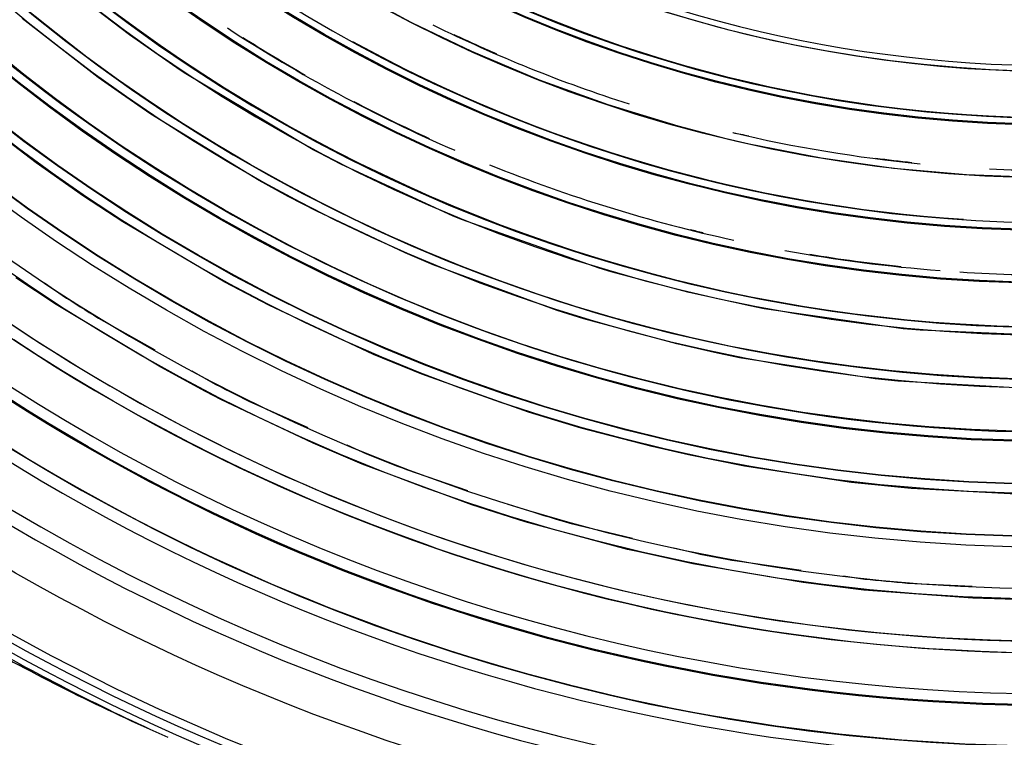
# Model space of a CAD drawing. Header units: millimetres. Extents: x -1049 to -568, y -149 to 570.
# Tile 22 of 44: x -853 to -791, y -59 to -14. Entities that reach past the tile are written whole.
import ezdxf

# ---------------------------------------------------------------- set-up
doc = ezdxf.new("R2010")
doc.units = ezdxf.units.MM

# ---------------------------------------------------------------- blocks, each defined once
blk = doc.blocks.new('Stufenlinse__6', base_point=(-924.479, -70.984))
at = {"color": 1, "linetype": 'Continuous'}
for p, q in [((-846.222, -14.837), (-850.76, -11.337)), ((-828.713, -13.891), (-832.772, -11.662)), ((-848.186, -17.54), (-853, -13.821)), ((-828.301, -14.102), (-828.713, -13.891)), ((-824.545, -15.908), (-828.301, -14.102)), ((-843.003, -17.081), (-846.222, -14.837)), ((-820.279, -17.707), (-824.545, -15.908)), ((-842.744, -17.254), (-843.003, -17.081)), ((-834.59, -22.123), (-842.744, -17.254)), ((-846.719, -18.587), (-848.186, -17.54)), ((-815.925, -19.284), (-820.279, -17.707)), ((-844.859, -19.859), (-846.719, -18.587)), ((-811.496, -20.636), (-815.925, -19.284)), ((-838, -24.065), (-844.859, -19.859)), ((-852.114, -22.946), (-855.295, -20.545)), ((-808.47, -21.418), (-811.496, -20.636)), ((-807.004, -21.757), (-808.47, -21.418)), ((-802.46, -22.646), (-807.004, -21.757)), ((-834.178, -22.342), (-834.59, -22.123)), ((-832.851, -23.031), (-834.178, -22.342)), ((-849.114, -25.05), (-852.114, -22.946)), ((-825.725, -26.317), (-832.851, -23.031)), ((-797.875, -23.299), (-802.46, -22.646)), ((-793.264, -23.716), (-797.875, -23.299)), ((-836.165, -25.07), (-838, -24.065)), ((-788.637, -23.895), (-793.264, -23.716)), ((-846.625, -26.686), (-849.114, -25.05)), ((-834.368, -26.008), (-836.165, -25.07)), ((-828.78, -28.648), (-834.368, -26.008)), ((-840.179, -30.496), (-846.625, -26.686)), ((-825.148, -26.553), (-825.725, -26.317)), ((-816.49, -29.62), (-825.148, -26.553)), ((-827.003, -29.403), (-828.78, -28.648)), ((-819.15, -32.289), (-827.003, -29.403)), ((-815.744, -29.844), (-816.49, -29.62)), ((-810.81, -31.163), (-815.744, -29.844)), ((-850.856, -31.911), (-853.4, -30.217)), ((-837.401, -31.962), (-840.179, -30.496)), ((-851.6, -30.539), (-850.476, -31.323)), ((-806.977, -32.004), (-810.81, -31.163)), ((-844.239, -35.888), (-850.856, -31.911)), ((-830.766, -35.069), (-837.401, -31.962)), ((-817.46, -32.818), (-819.15, -32.289)), ((-806.059, -32.182), (-806.977, -32.004)), ((-797.275, -33.443), (-806.059, -32.182)), ((-848.177, -32.773), (-844.62, -34.79)), ((-811.59, -34.411), (-817.46, -32.818)), ((-796.189, -33.544), (-797.275, -33.443)), ((-787.479, -33.924), (-796.189, -33.544)), ((-851.983, -35.158), (-853.537, -34.15)), ((-809.204, -34.954), (-811.59, -34.411)), ((-850.413, -36.142), (-851.983, -35.158)), ((-827.712, -36.323), (-830.766, -35.069)), ((-807.628, -35.281), (-809.204, -34.954)), ((-799.043, -36.615), (-807.628, -35.281)), ((-841.407, -37.415), (-844.239, -35.888)), ((-842.277, -36.119), (-841.084, -36.795)), ((-848.829, -37.101), (-850.413, -36.142)), ((-820.961, -38.726), (-827.712, -36.323)), ((-797.602, -36.767), (-799.043, -36.615)), ((-847.24, -38.029), (-848.829, -37.101)), ((-788.767, -37.257), (-797.602, -36.767)), ((-840.435, -37.916), (-841.407, -37.415)), ((-834.595, -40.691), (-840.435, -37.916)), ((-845.641, -38.932), (-847.24, -38.029)), ((-838.659, -38.023), (-834.93, -39.698)), ((-844.027, -39.81), (-845.641, -38.932)), ((-817.647, -39.728), (-820.961, -38.726)), ((-842.401, -40.663), (-844.027, -39.81)), ((-813.15, -40.909), (-817.647, -39.728)), ((-840.769, -41.488), (-842.401, -40.663)), ((-831.485, -42.011), (-834.595, -40.691)), ((-832.472, -40.801), (-831.221, -41.363)), ((-810.853, -41.434), (-813.15, -40.909)), ((-839.135, -42.282), (-840.769, -41.488)), ((-807.301, -42.146), (-810.853, -41.434)), ((-837.489, -43.052), (-839.135, -42.282)), ((-824.548, -44.583), (-831.485, -42.011)), ((-828.692, -42.359), (-824.822, -43.676)), ((-800.534, -43.169), (-807.301, -42.146)), ((-835.832, -43.797), (-837.489, -43.052)), ((-796.769, -43.554), (-800.534, -43.169)), ((-790.096, -43.916), (-796.769, -43.554)), ((-834.209, -44.497), (-835.832, -43.797)), ((-832.506, -45.202), (-834.209, -44.497)), ((-821.176, -45.656), (-824.548, -44.583)), ((-822.272, -44.545), (-820.965, -44.956)), ((-830.839, -45.863), (-832.506, -45.202)), ((-829.161, -46.498), (-830.839, -45.863)), ((-814.71, -47.407), (-821.176, -45.656)), ((-818.363, -45.742), (-814.386, -46.691)), ((-827.475, -47.109), (-829.161, -46.498)), ((-826.742, -47.365), (-827.475, -47.109)), ((-811.765, -47.317), (-810.432, -47.636)), ((-825.794, -47.689), (-826.742, -47.365)), ((-824.116, -48.241), (-825.794, -47.689)), ((-814.185, -47.531), (-814.71, -47.407)), ((-810.571, -48.321), (-814.185, -47.531)), ((-822.43, -48.767), (-824.116, -48.241)), ((-803.594, -49.511), (-810.571, -48.321)), ((-807.762, -48.143), (-803.714, -48.716)), ((-820.737, -49.27), (-822.43, -48.767)), ((-801.046, -49.093), (-799.689, -49.286)), ((-819.101, -49.729), (-820.737, -49.27)), ((-817.36, -50.191), (-819.101, -49.729)), ((-799.763, -49.981), (-803.594, -49.511)), ((-796.983, -49.54), (-792.898, -49.732)), ((-815.888, -50.559), (-817.36, -50.191)), ((-792.866, -50.505), (-799.763, -49.981)), ((-813.986, -51.007), (-815.888, -50.559)), ((-812.291, -51.378), (-813.986, -51.007)), ((-788.846, -50.622), (-792.866, -50.505)), ((-810.605, -51.721), (-812.291, -51.378)), ((-808.934, -52.037), (-810.605, -51.721)), ((-807.259, -52.33), (-808.934, -52.037)), ((-805.579, -52.598), (-807.259, -52.33)), ((-803.896, -52.842), (-805.579, -52.598)), ((-802.237, -53.06), (-803.896, -52.842)), ((-800.585, -53.253), (-802.237, -53.06)), ((-798.931, -53.423), (-800.585, -53.253)), ((-797.275, -53.57), (-798.931, -53.423)), ((-795.617, -53.695), (-797.275, -53.57)), ((-794.304, -53.777), (-795.617, -53.695)), ((-792.374, -53.871), (-794.304, -53.777)), ((-790.754, -53.926), (-792.374, -53.871))]:
    blk.add_line(p, q, dxfattribs=at)
at = {"color": 7, "linetype": 'Continuous'}
blk.add_circle((-787.479, 66.016), 132.472, dxfattribs=at)
at = {"color": 1, "linetype": 'Continuous'}
for radius in [123.328, 123.263, 116.581, 113.304, 113.304, 112.633, 112.601, 109.899, 109.321, 109.289, 106.622, 106.559, 105.976, 102.664, 96.599, 96.537, 93.259, 93.197, 89.919, 86.579, 86.518, 83.179]:
    blk.add_circle((-787.479, 66.016), radius, dxfattribs=at)
for centre, radius, start, end in [((-787.479, 66.016), 130.01, 315, 135), ((-787.479, 66.016), 130.01, 315, 135), ((-787.479, 66.016), 129.164, 45, 225), ((-787.479, 66.016), 129.164, 45, 225), ((-787.479, 66.016), 126.604, 315, 135), ((-787.479, 66.016), 126.604, 315, 135), ((-787.456, 65.993), 119.955, 315, 135), ((-787.479, 66.016), 119.227, 315, 135), ((-787.479, 66.016), 115.914, 253.20895, 128.28358), ((-787.479, 66.016), 99.351, 266.42857, 70.71429), ((-787.479, 66.016), 92.757, 227.90323, 152.70492), ((-787.479, 66.016), 130.01, 135, 315), ((-787.479, 66.016), 130.01, 135, 315), ((-787.479, 66.016), 129.164, 225, 45), ((-787.479, 66.016), 129.164, 225, 45), ((-787.479, 66.016), 126.604, 135, 315), ((-787.479, 66.016), 126.604, 135, 315), ((-787.479, 66.016), 115.914, 129.62687, 253.20895), ((-787.471, 66.001), 125.868, 134.99813, 286.71241), ((-787.479, 66.016), 125.852, 135, 292.82609), ((-787.479, 66.016), 122.572, 225, 45), ((-787.479, 66.016), 122.572, 225, 45), ((-787.456, 65.993), 119.955, 135, 315), ((-787.479, 66.016), 119.227, 135, 315), ((-787.479, 66.016), 83.179, 224.99999, 183.81355), ((-787.479, 66.016), 86.131, 111, 266.99999), ((-787.479, 66.016), 103.218, 135, 315), ((-787.479, 66.016), 99.877, 135, 315), ((-787.479, 66.016), 99.382, 135, 33.75), ((-787.479, 66.016), 82.818, 225, 45), ((-787.479, 66.016), 82.818, 225, 45), ((-787.479, 66.016), 99.351, 145, 266.42857), ((-787.479, 66.016), 86.131, 267, 339), ((-787.479, 66.016), 86.101, 225.00001, 285.00001), ((-787.457, 66.016), 102.679, 224.99125, 314.99125), ((-787.479, 66.016), 106.008, 225, 315), ((-787.479, 66.016), 89.444, 243.76962, 252.34227), ((-787.479, 66.016), 96.069, 236.84264, 246.59848), ((-787.479, 66.016), 89.413, 244.7037, 246.5987), ((-787.479, 66.016), 96.039, 237.52489, 240.27811), ((-787.479, 66.016), 92.726, 241.22951, 266.31147), ((-787.502, 66.016), 119.243, 225.00776, 315.00776), ((-787.479, 66.016), 96.039, 242.36671, 245.53561), ((-790.059, 66.569), 89.429, 258.401, 259.06132), ((-787.479, 66.016), 89.444, 256.71075, 264.40791), ((-787.479, 66.016), 89.413, 262.594, 264.07219), ((-787.479, 66.016), 89.444, 267.22281, 276.66711), ((-787.479, 66.016), 96.069, 248.02424, 257.67864), ((-787.48, 66.016), 96.039, 255.98, 256.48843), ((-787.479, 66.016), 96.069, 259.6456, 265.5525), ((-787.479, 66.016), 96.039, 260.59518, 264.07238), ((-787.479, 66.016), 96.069, 266.29314, 275.18785), ((-787.479, 66.016), 115.946, 237.08951, 238.43279), ((-787.479, 66.016), 135.963, 228.91164, 311.08836), ((-787.479, 66.016), 136.456, 228.91164, 311.08836), ((-787.479, 66.016), 115.946, 242.46269, 243.80597), ((-787.479, 66.016), 115.946, 247.83596, 249.17925), ((-786.164, 65.627), 115.93, 252.53128, 253.87466), ((-787.479, 66.016), 115.946, 258.58202, 259.9253), ((-787.479, 66.016), 115.946, 263.95511, 265.29839)]:
    blk.add_arc(centre, radius, start, end, dxfattribs=at)
at = {"color": 7, "linetype": 'Continuous'}
blk.add_arc((-787.479, 66.016), 137, 229.00569, 310.99431, dxfattribs=at)
blk = doc.blocks.new('Kalibbriereinheit__7', base_point=(-924.479, -70.984))
blk.add_blockref('Stufenlinse__6', (-924.479, -70.984))
blk = doc.blocks.new('Elektronikeinheit_kpl___8', base_point=(-924.479, -70.984))
blk.add_blockref('Kalibbriereinheit__7', (-924.479, -70.984))
blk = doc.blocks.new('Frontteil__14', base_point=(-954.097, -137.985))
at = {"color": 1, "linetype": 'Continuous'}
for centre, radius, start, end in [((-787.479, 66.016), 162.615, 223.02516, 259.74684), ((-787.526, 66.041), 163.817, 223.00918, 260.61442)]:
    blk.add_arc(centre, radius, start, end, dxfattribs=at)
blk = doc.blocks.new('Linsengehaeuse__21', base_point=(-945.598, -92.103))
at = {"color": 7, "linetype": 'Continuous'}
for centre, radius, start, end in [((-787.479, 66.016), 160, 188.79581, 261.20419), ((-787.479, 66.016), 137.387, 240.1941, 245.8059), ((-788.519, 66.54), 137.443, 240.70764, 246.29094)]:
    blk.add_arc(centre, radius, start, end, dxfattribs=at)
blk = doc.blocks.new('Linsengehaeuse_kpl_-Mot-L4_0006142__50', base_point=(-966.579, -120.076))
blk.add_blockref('Linsengehaeuse__21', (-945.598, -92.103))
blk = doc.blocks.new('Linsengehaeuse__51', base_point=(-945.598, -92.103))
at = {"color": 7, "linetype": 'Continuous'}
for centre, radius, start, end in [((-787.479, 66.016), 160, 188.79581, 261.20419), ((-787.479, 66.016), 137.387, 240.1941, 245.8059), ((-788.519, 66.54), 137.443, 240.70764, 246.29094)]:
    blk.add_arc(centre, radius, start, end, dxfattribs=at)
blk = doc.blocks.new('Linsengehaeuse_kpl___80', base_point=(-966.579, -120.076))
blk.add_blockref('Linsengehaeuse__51', (-945.598, -92.103))
blk = doc.blocks.new('Gehaeuse_kpl__81', base_point=(-966.579, -137.985))
for name, p in [('Linsengehaeuse_kpl_-Mot-L4_0006142__50', (-966.579, -120.076)), ('Linsengehaeuse_kpl___80', (-966.579, -120.076)), ('Frontteil__14', (-954.097, -137.985))]:
    blk.add_blockref(name, p)
blk = doc.blocks.new('L10-für-dxf-Internet__113', base_point=(-1048.979, -148.984))
for name, p in [('Gehaeuse_kpl__81', (-966.579, -137.985)), ('Elektronikeinheit_kpl___8', (-924.479, -70.984))]:
    blk.add_blockref(name, p)
blk = doc.blocks.new('VordansA', base_point=(-612, 192))
blk.add_blockref('L10-für-dxf-Internet__113', (-1048.979, -148.984))

msp = doc.modelspace()

# ---------------------------------------------------------------- block references
msp.add_blockref('VordansA', (-612, 192))

doc.saveas('drawing.dxf')
